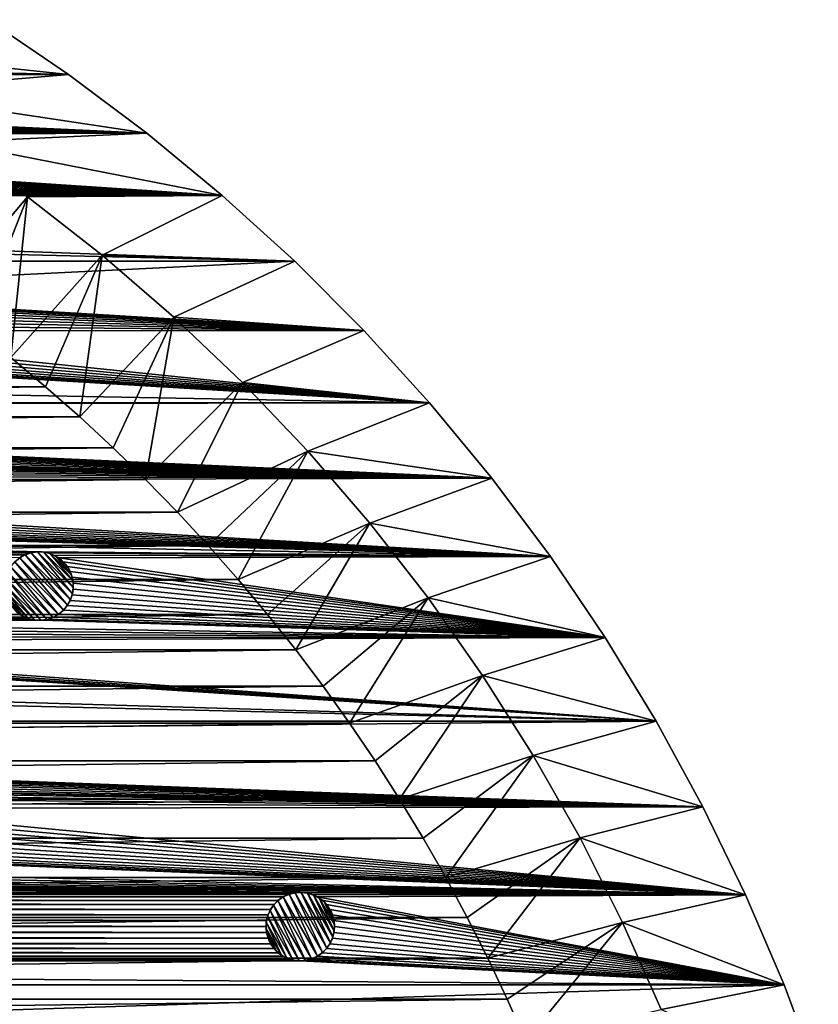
# Model space of a CAD drawing. Header units: metres. Extents: x -150 to 150, y -150 to 150.
# Tile 64 of 64: x 83 to 142, y 54 to 126. Entities that reach past the tile are written whole.
import ezdxf

# ---------------------------------------------------------------- set-up
doc = ezdxf.new("R2010")
doc.units = ezdxf.units.M
doc.layers.add('solid_P32600', color=7, linetype='CONTINUOUS')

msp = doc.modelspace()

# ---------------------------------------------------------------- linework, layer by layer
at = {"layer": 'solid_P32600'}
for points in [[(87.007607, 122.187027), (-81.096329, 126.18766), (81.096329, 126.18766)], [(0, 122.499138), (-81.096329, 126.18766), (87.007607, 122.187027)], [(87.007607, 122.187027, 2), (81.096329, 126.18766, 2), (66.467361, 124.35067, 2)], [(81.096329, 126.18766), (81.096329, 126.18766, 2), (87.007607, 122.187027, 2)], [(87.007607, 122.187027), (81.096329, 126.18766), (87.007607, 122.187027, 2)], [(87.007607, 122.187027, 2), (66.467361, 124.35067, 2), (72.488487, 120.939484, 2)], [(0.43412, 122.462021), (0, 122.499138), (87.007607, 122.187027)], [(0.854756, 122.348419), (0.43412, 122.462021), (87.007607, 122.187027)], [(1.25, 122.165062), (0.854756, 122.348419), (87.007607, 122.187027)], [(1.25, 122.165062), (87.007607, 122.187027), (92.724564, 117.907181)], [(92.724564, 117.907181, 2), (87.007607, 122.187027, 2), (72.488487, 120.939484, 2)], [(87.007607, 122.187027), (87.007607, 122.187027, 2), (92.724564, 117.907181, 2)], [(92.724564, 117.907181), (87.007607, 122.187027), (92.724564, 117.907181, 2)], [(1.606416, 121.914452), (1.25, 122.165062), (92.724564, 117.907181)], [(1.915111, 121.606972), (1.606416, 121.914452), (92.724564, 117.907181)], [(2.164318, 121.249573), (1.915111, 121.606972), (92.724564, 117.907181)], [(2.349231, 120.855049), (2.164318, 121.249573), (92.724564, 117.907181)], [(2.460035, 120.440414), (2.349231, 120.855049), (92.724564, 117.907181)], [(92.724564, 117.907181, 2), (72.488487, 120.939484, 2), (78.334671, 117.237686, 2)], [(2.5, 120), (2.460035, 120.440414), (92.724564, 117.907181)], [(2.349231, 119.144951), (2.460035, 119.559586), (92.724564, 117.907181)], [(2.460035, 119.559586), (2.5, 120), (92.724564, 117.907181)], [(2.164318, 118.750427), (2.349231, 119.144951), (92.724564, 117.907181)], [(31.276175, 118.401588), (2.164318, 118.750427), (92.724564, 117.907181)], [(31.705111, 118.325081), (31.276175, 118.401588), (92.724564, 117.907181)], [(32.11483, 118.176872), (31.705111, 118.325081), (92.724564, 117.907181)], [(32.491734, 117.958275), (32.11483, 118.176872), (92.724564, 117.907181)], [(32.826054, 117.678864), (32.491734, 117.958275), (92.724564, 117.907181)], [(32.826054, 117.678864), (92.724564, 117.907181), (98.227875, 113.363411)], [(98.227875, 113.363411, 2), (92.724564, 117.907181, 2), (78.334671, 117.237686, 2)], [(92.724564, 117.907181), (92.724564, 117.907181, 2), (98.227875, 113.363411, 2)], [(98.227875, 113.363411), (92.724564, 117.907181), (98.227875, 113.363411, 2)], [(33.105461, 117.344543), (32.826054, 117.678864), (98.227875, 113.363411)], [(33.324055, 116.967644), (33.105461, 117.344543), (98.227875, 113.363411)], [(83.994194, 113.251579, 2), (78.334671, 117.237686, 2), (77.534485, 105.590652, 5)], [(98.227875, 113.363411, 2), (78.334671, 117.237686, 2), (83.994194, 113.251579, 2)], [(33.472267, 116.557922), (33.324055, 116.967644), (98.227875, 113.363411)], [(33.548771, 116.12899), (33.472267, 116.557922), (98.227875, 113.363411)], [(33.473099, 115.264053), (33.548485, 115.699806), (98.227875, 113.363411)], [(33.548485, 115.699806), (33.548771, 116.12899), (98.227875, 113.363411)], [(33.320507, 114.848984), (33.473099, 115.264053), (98.227875, 113.363411)], [(32.825443, 114.143944), (33.106167, 114.477158), (98.227875, 113.363411)], [(33.106167, 114.477158), (33.320507, 114.848984), (98.227875, 113.363411)], [(31.705334, 113.496284), (32.114468, 113.646111), (98.227875, 113.363411)], [(32.114468, 113.646111), (32.492226, 113.86322), (98.227875, 113.363411)], [(32.492226, 113.86322), (32.825443, 114.143944), (98.227875, 113.363411)], [(103.512848, 108.558975), (-103.512848, 108.558975), (-98.227875, 113.363411)], [(103.512848, 108.558975), (-98.227875, 113.363411), (-30.840397, 113.363411)], [(30.840397, 113.420616), (98.227875, 113.363411), (-30.840397, 113.363411)], [(-30.840397, 113.363411), (98.227875, 113.363411), (103.512848, 108.558975)], [(30.840397, 113.420616), (31.2761, 113.421471), (98.227875, 113.363411)], [(31.2761, 113.421471), (31.705334, 113.496284), (98.227875, 113.363411)], [(83.994194, 113.251579, 2), (77.534485, 105.590652, 5), (80.18515, 103.591888, 5)], [(83.994194, 113.251579, 2), (80.18515, 103.591888, 5), (82.785454, 101.525955, 5)], [(89.448227, 108.995407, 2), (83.994194, 113.251579, 2), (82.785454, 101.525955, 5)], [(98.227875, 113.363411, 2), (83.994194, 113.251579, 2), (89.448227, 108.995407, 2)], [(103.512848, 108.558975, 2), (98.227875, 113.363411, 2), (89.448227, 108.995407, 2)], [(98.227875, 113.363411), (98.227875, 113.363411, 2), (103.512848, 108.558975, 2)], [(103.512848, 108.558975), (98.227875, 113.363411), (103.512848, 108.558975, 2)], [(60, 106.42305), (-103.512848, 108.558975), (103.512848, 108.558975)], [(60, 106.42305), (103.512848, 108.558975), (108.558975, 103.512848)], [(89.448227, 108.995407, 2), (82.785454, 101.525955, 5), (85.330383, 99.396797, 5)], [(89.448227, 108.995407, 2), (85.330383, 99.396797, 5), (87.818993, 97.20491, 5)], [(94.690781, 104.47303, 2), (89.448227, 108.995407, 2), (87.818993, 97.20491, 5)], [(103.512848, 108.558975, 2), (89.448227, 108.995407, 2), (94.690781, 104.47303, 2)], [(108.558975, 103.512848, 2), (103.512848, 108.558975, 2), (94.690781, 104.47303, 2)], [(103.512848, 108.558975), (103.512848, 108.558975, 2), (108.558975, 103.512848, 2)], [(108.558975, 103.512848), (103.512848, 108.558975), (108.558975, 103.512848, 2)], [(60.433971, 106.384216), (60, 106.42305), (108.558975, 103.512848)], [(60.855049, 106.272278), (60.433971, 106.384216), (108.558975, 103.512848)], [(61.249569, 106.087364), (60.855049, 106.272278), (108.558975, 103.512848)], [(61.606968, 105.838158), (61.249569, 106.087364), (108.558975, 103.512848)], [(61.914452, 105.529465), (61.606968, 105.838158), (108.558975, 103.512848)], [(62.165062, 105.17305), (61.914452, 105.529465), (108.558975, 103.512848)], [(62.348423, 104.777802), (62.165062, 105.17305), (108.558975, 103.512848)], [(62.462021, 104.35717), (62.348423, 104.777802), (108.558975, 103.512848)], [(62.499138, 103.92305), (62.462021, 104.35717), (108.558975, 103.512848)], [(94.690781, 104.47303, 2), (87.818993, 97.20491, 5), (90.254379, 94.947777, 5)], [(94.690781, 104.47303, 2), (90.254379, 94.947777, 5), (92.632141, 92.629639, 5)], [(99.700844, 99.703094, 2), (94.690781, 104.47303, 2), (92.632141, 92.629639, 5)], [(108.558975, 103.512848, 2), (94.690781, 104.47303, 2), (99.700844, 99.703094, 2)], [(62.350662, 103.07444), (62.462021, 103.48893), (113.363411, 98.227875)], [(62.462021, 103.48893), (62.499138, 103.92305), (108.558975, 103.512848)], [(62.462021, 103.48893), (108.558975, 103.512848), (113.363411, 98.227875)], [(113.363411, 98.227875, 2), (108.558975, 103.512848, 2), (99.700844, 99.703094, 2)], [(108.558975, 103.512848), (108.558975, 103.512848, 2), (113.363411, 98.227875, 2)], [(113.363411, 98.227875), (108.558975, 103.512848), (113.363411, 98.227875, 2)], [(62.165062, 102.67305), (62.350662, 103.07444), (113.363411, 98.227875)], [(61.606968, 102.007935), (61.910244, 102.311623), (113.363411, 98.227875)], [(61.910244, 102.311623), (62.165062, 102.67305), (113.363411, 98.227875)], [(-60, 101.42305), (113.363411, 98.227875), (-113.363411, 98.227875)], [(85.330383, 99.396797, 5), (82.785454, 101.525955, 5), (-85.330383, 99.396797, 5)], [(60, 101.42305), (113.363411, 98.227875), (-60, 101.42305)], [(60, 101.42305), (60.433971, 101.461876), (113.363411, 98.227875)], [(60.433971, 101.461876), (60.855049, 101.573814), (113.363411, 98.227875)], [(60.855049, 101.573814), (61.249569, 101.758728), (113.363411, 98.227875)], [(61.249569, 101.758728), (61.606968, 102.007935), (113.363411, 98.227875)], [(85.330383, 99.396797, 5), (-85.330383, 99.396797, 5), (-87.818993, 97.20491, 5)], [(87.818993, 97.20491, 5), (85.330383, 99.396797, 5), (-87.818993, 97.20491, 5)], [(99.700844, 99.703094, 2), (92.632141, 92.629639, 5), (94.947655, 90.254875, 5)], [(104.475136, 94.688545, 2), (99.700844, 99.703094, 2), (94.947655, 90.254875, 5)], [(113.363411, 98.227875, 2), (99.700844, 99.703094, 2), (104.475136, 94.688545, 2)], [(0, 98.049141), (-113.363411, 98.227875), (113.363411, 98.227875)], [(0, 98.049141), (113.363411, 98.227875), (117.907181, 92.724564)], [(0.43412, 98.012016), (0, 98.049141), (117.907181, 92.724564)], [(0.854756, 97.898422), (0.43412, 98.012016), (117.907181, 92.724564)], [(1.25, 97.715065), (0.854756, 97.898422), (117.907181, 92.724564)], [(117.907181, 92.724564, 2), (113.363411, 98.227875, 2), (104.475136, 94.688545, 2)], [(113.363411, 98.227875), (113.363411, 98.227875, 2), (117.907181, 92.724564, 2)], [(117.907181, 92.724564), (113.363411, 98.227875), (117.907181, 92.724564, 2)], [(87.818993, 97.20491, 5), (-87.818993, 97.20491, 5), (-90.254379, 94.947777, 5)], [(90.254379, 94.947777, 5), (87.818993, 97.20491, 5), (-90.254379, 94.947777, 5)], [(1.606416, 97.464455), (1.25, 97.715065), (117.907181, 92.724564)], [(1.915111, 97.156967), (1.606416, 97.464455), (117.907181, 92.724564)], [(2.164318, 96.799568), (1.915111, 97.156967), (117.907181, 92.724564)], [(2.349231, 96.405052), (2.164318, 96.799568), (117.907181, 92.724564)], [(2.460035, 95.990417), (2.349231, 96.405052), (117.907181, 92.724564)], [(2.5, 95.550003), (2.460035, 95.990417), (117.907181, 92.724564)], [(90.254379, 94.947777, 5), (-90.254379, 94.947777, 5), (-92.632141, 92.629639, 5)], [(92.632141, 92.629639, 5), (90.254379, 94.947777, 5), (-92.632141, 92.629639, 5)], [(24.94805, 94.784698), (2.5, 95.550003), (117.907181, 92.724564)], [(25.376984, 94.708199), (24.94805, 94.784698), (117.907181, 92.724564)], [(25.786705, 94.559982), (25.376984, 94.708199), (117.907181, 92.724564)], [(26.163607, 94.341385), (25.786705, 94.559982), (117.907181, 92.724564)], [(26.497927, 94.061981), (26.163607, 94.341385), (117.907181, 92.724564)], [(104.475136, 94.688545, 2), (94.947655, 90.254875, 5), (97.202545, 87.821541, 5)], [(104.475136, 94.688545, 2), (97.202545, 87.821541, 5), (99.397423, 85.329292, 5)], [(108.993576, 89.450272, 2), (104.475136, 94.688545, 2), (99.397423, 85.329292, 5)], [(117.907181, 92.724564, 2), (104.475136, 94.688545, 2), (108.993576, 89.450272, 2)], [(26.777334, 93.727661), (26.497927, 94.061981), (117.907181, 92.724564)], [(26.99593, 93.350761), (26.777334, 93.727661), (117.907181, 92.724564)], [(27.144142, 92.94104), (26.99593, 93.350761), (117.907181, 92.724564)], [(27.220646, 92.5121), (27.144142, 92.94104), (117.907181, 92.724564)], [(27.220646, 92.5121), (117.907181, 92.724564), (122.187027, 87.007607)], [(122.187027, 87.007607, 2), (117.907181, 92.724564, 2), (108.993576, 89.450272, 2)], [(117.907181, 92.724564), (117.907181, 92.724564, 2), (122.187027, 87.007607, 2)], [(122.187027, 87.007607), (117.907181, 92.724564), (122.187027, 87.007607, 2)], [(92.632141, 92.629639, 5), (-92.632141, 92.629639, 5), (-94.947655, 90.254875, 5)], [(94.947655, 90.254875, 5), (92.632141, 92.629639, 5), (-94.947655, 90.254875, 5)], [(27.144974, 91.647163), (27.22036, 92.082916), (122.187027, 87.007607)], [(27.22036, 92.082916), (27.220646, 92.5121), (122.187027, 87.007607)], [(26.992382, 91.232101), (27.144974, 91.647163), (122.187027, 87.007607)], [(26.497318, 90.527054), (26.77804, 90.860275), (122.187027, 87.007607)], [(26.77804, 90.860275), (26.992382, 91.232101), (122.187027, 87.007607)], [(94.947655, 90.254875, 5), (-94.947655, 90.254875, 5), (-97.202545, 87.821541, 5)], [(97.202545, 87.821541, 5), (94.947655, 90.254875, 5), (-97.202545, 87.821541, 5)], [(24.947973, 89.804581), (25.377207, 89.879395), (122.187027, 87.007607)], [(25.377207, 89.879395), (25.786341, 90.029221), (122.187027, 87.007607)], [(25.786341, 90.029221), (26.164101, 90.24633), (122.187027, 87.007607)], [(26.164101, 90.24633), (26.497318, 90.527054), (122.187027, 87.007607)], [(-24.947973, 89.804581), (84.634926, 87.3433), (-84.634926, 87.3433)], [(-24.947973, 89.804581), (-24.51227, 89.803726), (84.634926, 87.3433)], [(-24.51227, 89.803726), (122.187027, 87.007607), (85.070625, 87.342445)], [(24.51227, 89.803726), (122.187027, 87.007607), (-24.51227, 89.803726)], [(-24.51227, 89.803726), (85.070625, 87.342445), (84.634926, 87.3433)], [(24.51227, 89.803726), (24.947973, 89.804581), (122.187027, 87.007607)], [(108.993576, 89.450272, 2), (99.397423, 85.329292, 5), (101.528114, 82.782959, 5)], [(108.993576, 89.450272, 2), (101.528114, 82.782959, 5), (103.590889, 80.186798, 5)], [(113.253006, 83.992546, 2), (108.993576, 89.450272, 2), (103.590889, 80.186798, 5)], [(122.187027, 87.007607, 2), (108.993576, 89.450272, 2), (113.253006, 83.992546, 2)], [(97.202545, 87.821541, 5), (-97.202545, 87.821541, 5), (-99.397423, 85.329292, 5)], [(99.397423, 85.329292, 5), (97.202545, 87.821541, 5), (-99.397423, 85.329292, 5)], [(84.205986, 87.2668), (-84.205986, 87.2668), (-84.634926, 87.3433)], [(84.634926, 87.3433), (84.205986, 87.2668), (-84.634926, 87.3433)], [(83.796265, 87.118584), (-83.796265, 87.118584), (-84.205986, 87.2668)], [(84.205986, 87.2668), (83.796265, 87.118584), (-84.205986, 87.2668)], [(83.796265, 87.118584), (83.424728, 86.90374), (-83.796265, 87.118584)], [(83.448578, 86.919411, -2.5), (83.424728, 86.90374), (83.796265, 87.118584)], [(83.448578, 86.919411, -2.5), (83.796265, 87.118584), (83.84436, 87.140366, -2.5)], [(83.448578, 86.919411, -2.5), (83.84436, 87.140366, -2.5), (86.919411, 83.448578, -2.5)], [(83.84436, 87.140366, -2.5), (83.796265, 87.118584), (84.205986, 87.2668)], [(83.84436, 87.140366, -2.5), (84.205986, 87.2668), (84.279671, 87.284904, -2.5)], [(83.84436, 87.140366, -2.5), (84.279671, 87.284904, -2.5), (87.140366, 83.84436, -2.5)], [(83.84436, 87.140366, -2.5), (87.140366, 83.84436, -2.5), (86.919411, 83.448578, -2.5)], [(84.279671, 87.284904, -2.5), (84.205986, 87.2668), (84.634926, 87.3433)], [(84.279671, 87.284904, -2.5), (84.634926, 87.3433), (84.739372, 87.350006, -2.5)], [(84.279671, 87.284904, -2.5), (84.739372, 87.350006, -2.5), (87.284904, 84.279671, -2.5)], [(84.279671, 87.284904, -2.5), (87.284904, 84.279671, -2.5), (87.140366, 83.84436, -2.5)], [(84.739372, 87.350006, -2.5), (84.634926, 87.3433), (85.070625, 87.342445)], [(84.739372, 87.350006, -2.5), (85.070625, 87.342445), (85.196342, 87.327942, -2.5)], [(84.739372, 87.350006, -2.5), (87.350006, 84.739372, -2.5), (87.284904, 84.279671, -2.5)], [(84.739372, 87.350006, -2.5), (85.196342, 87.327942, -2.5), (87.350006, 84.739372, -2.5)], [(85.499863, 87.267632), (85.070625, 87.342445), (122.187027, 87.007607)], [(85.196342, 87.327942, -2.5), (85.070625, 87.342445), (85.499863, 87.267632)], [(85.196342, 87.327942, -2.5), (85.499863, 87.267632), (85.649406, 87.222015, -2.5)], [(85.196342, 87.327942, -2.5), (87.327942, 85.196342, -2.5), (87.350006, 84.739372, -2.5)], [(85.196342, 87.327942, -2.5), (85.649406, 87.222015, -2.5), (87.327942, 85.196342, -2.5)], [(85.908997, 87.117805), (85.499863, 87.267632), (122.187027, 87.007607)], [(85.649406, 87.222015, -2.5), (85.499863, 87.267632), (85.908997, 87.117805)], [(85.649406, 87.222015, -2.5), (85.908997, 87.117805), (86.066956, 87.037102, -2.5)], [(85.649406, 87.222015, -2.5), (87.222015, 85.649406, -2.5), (87.327942, 85.196342, -2.5)], [(85.649406, 87.222015, -2.5), (86.066956, 87.037102, -2.5), (87.222015, 85.649406, -2.5)], [(86.286758, 86.900696), (85.908997, 87.117805), (122.187027, 87.007607)], [(86.066956, 87.037102, -2.5), (85.908997, 87.117805), (86.286758, 86.900696)], [(86.066956, 87.037102, -2.5), (86.286758, 86.900696), (86.45134, 86.774055, -2.5)], [(86.066956, 87.037102, -2.5), (87.037102, 86.066956, -2.5), (87.222015, 85.649406, -2.5)], [(86.066956, 87.037102, -2.5), (86.45134, 86.774055, -2.5), (87.037102, 86.066956, -2.5)], [(86.286758, 86.900696), (122.187027, 87.007607), (126.18766, 81.096329)], [(126.18766, 81.096329, 2), (122.187027, 87.007607, 2), (113.253006, 83.992546, 2)], [(122.187027, 87.007607), (122.187027, 87.007607, 2), (126.18766, 81.096329, 2)], [(126.18766, 81.096329), (122.187027, 87.007607), (126.18766, 81.096329, 2)], [(85.861267, 82.565262, -2.5), (82.565262, 85.861267, -2.5), (82.786217, 86.25705, -2.5)], [(86.25705, 82.786217, -2.5), (82.786217, 86.25705, -2.5), (83.085045, 86.620583, -2.5)], [(86.25705, 82.786217, -2.5), (85.861267, 82.565262, -2.5), (82.786217, 86.25705, -2.5)], [(83.448578, 86.919411, -2.5), (83.085045, 86.620583, -2.5), (83.424728, 86.90374)], [(83.448578, 86.919411, -2.5), (86.620583, 83.085045, -2.5), (83.085045, 86.620583, -2.5)], [(86.620583, 83.085045, -2.5), (86.25705, 82.786217, -2.5), (83.085045, 86.620583, -2.5)], [(83.448578, 86.919411, -2.5), (86.919411, 83.448578, -2.5), (86.620583, 83.085045, -2.5)], [(86.619972, 86.619972), (86.286758, 86.900696), (126.18766, 81.096329)], [(86.45134, 86.774055, -2.5), (86.286758, 86.900696), (86.619972, 86.619972)], [(86.45134, 86.774055, -2.5), (86.619972, 86.619972), (86.774055, 86.45134, -2.5)], [(86.45134, 86.774055, -2.5), (86.774055, 86.45134, -2.5), (87.037102, 86.066956, -2.5)], [(86.900696, 86.286758), (86.619972, 86.619972), (126.18766, 81.096329)], [(86.774055, 86.45134, -2.5), (86.619972, 86.619972), (86.900696, 86.286758)], [(86.774055, 86.45134, -2.5), (86.900696, 86.286758), (87.037102, 86.066956, -2.5)], [(87.117805, 85.908997), (86.900696, 86.286758), (126.18766, 81.096329)], [(87.037102, 86.066956, -2.5), (86.900696, 86.286758), (87.117805, 85.908997)], [(85.425957, 82.420723, -2.5), (82.420723, 85.425957, -2.5), (82.565262, 85.861267, -2.5)], [(85.861267, 82.565262, -2.5), (85.425957, 82.420723, -2.5), (82.565262, 85.861267, -2.5)], [(87.037102, 86.066956, -2.5), (87.117805, 85.908997), (87.222015, 85.649406, -2.5)], [(87.267632, 85.499863), (87.117805, 85.908997), (126.18766, 81.096329)], [(87.222015, 85.649406, -2.5), (87.117805, 85.908997), (87.267632, 85.499863)], [(87.222015, 85.649406, -2.5), (87.267632, 85.499863), (87.327942, 85.196342, -2.5)], [(99.397423, 85.329292, 5), (-99.397423, 85.329292, 5), (-101.528114, 82.782959, 5)], [(101.528114, 82.782959, 5), (99.397423, 85.329292, 5), (-101.528114, 82.782959, 5)], [(84.966255, 82.355621, -2.5), (82.355621, 84.966255, -2.5), (82.420723, 85.425957, -2.5)], [(84.509285, 82.377686, -2.5), (82.377686, 84.509285, -2.5), (82.355621, 84.966255, -2.5)], [(84.966255, 82.355621, -2.5), (84.509285, 82.377686, -2.5), (82.355621, 84.966255, -2.5)], [(85.425957, 82.420723, -2.5), (84.966255, 82.355621, -2.5), (82.420723, 85.425957, -2.5)], [(87.342445, 85.070625), (87.267632, 85.499863), (126.18766, 81.096329)], [(87.327942, 85.196342, -2.5), (87.267632, 85.499863), (87.342445, 85.070625)], [(87.327942, 85.196342, -2.5), (87.342445, 85.070625), (87.350006, 84.739372, -2.5)], [(87.3433, 84.634926), (87.342445, 85.070625), (126.18766, 81.096329)], [(87.350006, 84.739372, -2.5), (87.342445, 85.070625), (87.3433, 84.634926)], [(84.056221, 82.483612, -2.5), (82.483612, 84.056221, -2.5), (82.377686, 84.509285, -2.5)], [(84.509285, 82.377686, -2.5), (84.056221, 82.483612, -2.5), (82.377686, 84.509285, -2.5)], [(87.118584, 83.796265), (87.2668, 84.205986), (126.18766, 81.096329)], [(87.140366, 83.84436, -2.5), (87.2668, 84.205986), (87.118584, 83.796265)], [(87.284904, 84.279671, -2.5), (87.2668, 84.205986), (87.140366, 83.84436, -2.5)], [(87.2668, 84.205986), (87.3433, 84.634926), (126.18766, 81.096329)], [(87.284904, 84.279671, -2.5), (87.3433, 84.634926), (87.2668, 84.205986)], [(87.350006, 84.739372, -2.5), (87.3433, 84.634926), (87.284904, 84.279671, -2.5)], [(83.638672, 82.668526, -2.5), (82.668526, 83.638672, -2.5), (82.483612, 84.056221, -2.5)], [(84.056221, 82.483612, -2.5), (83.638672, 82.668526, -2.5), (82.483612, 84.056221, -2.5)], [(83.638672, 82.668526, -2.5), (83.254288, 82.931572, -2.5), (82.668526, 83.638672, -2.5)], [(86.919411, 83.448578, -2.5), (86.90374, 83.424728), (86.620583, 83.085045)], [(86.919411, 83.448578, -2.5), (86.620583, 83.085045), (86.620583, 83.085045, -2.5)], [(86.620583, 83.085045), (86.90374, 83.424728), (126.18766, 81.096329)], [(86.90374, 83.424728), (87.118584, 83.796265), (126.18766, 81.096329)], [(86.919411, 83.448578, -2.5), (87.118584, 83.796265), (86.90374, 83.424728)], [(87.140366, 83.84436, -2.5), (87.118584, 83.796265), (86.919411, 83.448578, -2.5)], [(113.253006, 83.992546, 2), (103.590889, 80.186798, 5), (105.58876, 77.536827, 5)], [(113.253006, 83.992546, 2), (105.58876, 77.536827, 5), (107.520401, 74.835175, 5)], [(117.236755, 78.335724, 2), (113.253006, 83.992546, 2), (107.520401, 74.835175, 5)], [(126.18766, 81.096329, 2), (113.253006, 83.992546, 2), (117.236755, 78.335724, 2)], [(101.528114, 82.782959, 5), (-101.528114, 82.782959, 5), (-103.590889, 80.186798, 5)], [(103.590889, 80.186798, 5), (101.528114, 82.782959, 5), (-103.590889, 80.186798, 5)], [(50.237019, 82.314606), (50.274139, 82.748726), (84.635002, 82.363182)], [(50.274139, 82.748726), (83.418869, 82.804932), (83.796631, 82.587822)], [(50.274139, 82.748726), (84.205765, 82.437996), (84.635002, 82.363182)], [(50.274139, 82.748726), (83.796631, 82.587822), (84.205765, 82.437996)], [(83.638672, 82.668526, -2.5), (83.418869, 82.804932), (83.254288, 82.931572, -2.5)], [(83.638672, 82.668526, -2.5), (83.796631, 82.587822), (83.418869, 82.804932)], [(84.056221, 82.483612, -2.5), (83.796631, 82.587822), (83.638672, 82.668526, -2.5)], [(86.25705, 82.786217, -2.5), (85.909363, 82.587044), (85.861267, 82.565262, -2.5)], [(85.909363, 82.587044), (86.280899, 82.801888), (126.18766, 81.096329)], [(86.25705, 82.786217, -2.5), (86.280899, 82.801888), (85.909363, 82.587044)], [(86.620583, 83.085045, -2.5), (86.280899, 82.801888), (86.25705, 82.786217, -2.5)], [(86.280899, 82.801888), (86.620583, 83.085045), (126.18766, 81.096329)], [(86.620583, 83.085045, -2.5), (86.620583, 83.085045), (86.280899, 82.801888)], [(50.12566, 81.900124), (50.237019, 82.314606), (126.18766, 81.096329)], [(50.237019, 82.314606), (84.635002, 82.363182), (85.070702, 82.362328)], [(50.237019, 82.314606), (85.070702, 82.362328), (126.18766, 81.096329)], [(84.056221, 82.483612, -2.5), (84.205765, 82.437996), (83.796631, 82.587822)], [(84.509285, 82.377686, -2.5), (84.205765, 82.437996), (84.056221, 82.483612, -2.5)], [(84.509285, 82.377686, -2.5), (84.635002, 82.363182), (84.205765, 82.437996)], [(84.966255, 82.355621, -2.5), (84.635002, 82.363182), (84.509285, 82.377686, -2.5)], [(84.966255, 82.355621, -2.5), (85.070702, 82.362328), (84.635002, 82.363182)], [(85.425957, 82.420723, -2.5), (85.070702, 82.362328), (84.966255, 82.355621, -2.5)], [(85.070702, 82.362328), (85.499641, 82.438828), (126.18766, 81.096329)], [(85.425957, 82.420723, -2.5), (85.499641, 82.438828), (85.070702, 82.362328)], [(85.861267, 82.565262, -2.5), (85.499641, 82.438828), (85.425957, 82.420723, -2.5)], [(85.499641, 82.438828), (85.909363, 82.587044), (126.18766, 81.096329)], [(85.861267, 82.565262, -2.5), (85.909363, 82.587044), (85.499641, 82.438828)], [(49.685246, 81.137299), (49.940063, 81.498726), (126.18766, 81.096329)], [(49.940063, 81.498726), (50.12566, 81.900124), (126.18766, 81.096329)], [(129.903809, 75), (-129.903809, 75), (-126.18766, 81.096329)], [(-47.775002, 80.248726), (129.903809, 75), (-126.18766, 81.096329)], [(48.630051, 80.399498), (49.02457, 80.584412), (129.903809, 75)], [(49.02457, 80.584412), (49.381969, 80.833618), (129.903809, 75)], [(49.381969, 80.833618), (49.685246, 81.137299), (126.18766, 81.096329)], [(49.381969, 80.833618), (126.18766, 81.096329), (129.903809, 75)], [(129.903809, 75, 2), (126.18766, 81.096329, 2), (117.236755, 78.335724, 2)], [(126.18766, 81.096329), (126.18766, 81.096329, 2), (129.903809, 75, 2)], [(129.903809, 75), (126.18766, 81.096329), (129.903809, 75, 2)], [(103.590889, 80.186798, 5), (-103.590889, 80.186798, 5), (-105.58876, 77.536827, 5)], [(105.58876, 77.536827, 5), (103.590889, 80.186798, 5), (-105.58876, 77.536827, 5)], [(47.775002, 80.248726), (129.903809, 75), (-47.775002, 80.248726)], [(47.775002, 80.248726), (48.208969, 80.28756), (129.903809, 75)], [(48.208969, 80.28756), (48.630051, 80.399498), (129.903809, 75)], [(117.236755, 78.335724, 2), (107.520401, 74.835175, 5), (109.382103, 72.087051, 5)], [(117.236755, 78.335724, 2), (109.382103, 72.087051, 5), (111.171471, 69.295662, 5)], [(120.939865, 72.488266, 2), (117.236755, 78.335724, 2), (111.171471, 69.295662, 5)], [(129.903809, 75, 2), (117.236755, 78.335724, 2), (120.939865, 72.488266, 2)], [(105.58876, 77.536827, 5), (-105.58876, 77.536827, 5), (-107.520401, 74.835175, 5)], [(107.520401, 74.835175, 5), (105.58876, 77.536827, 5), (-107.520401, 74.835175, 5)], [(0, 73.749138), (-129.903809, 75), (129.903809, 75)], [(107.520401, 74.835175, 5), (-107.520401, 74.835175, 5), (-109.382103, 72.087051, 5)], [(109.382103, 72.087051, 5), (107.520401, 74.835175, 5), (-109.382103, 72.087051, 5)], [(0, 73.749138), (129.903809, 75), (133.325317, 68.733551)], [(133.325317, 68.733551, 2), (129.903809, 75, 2), (120.939865, 72.488266, 2)], [(129.903809, 75), (129.903809, 75, 2), (133.325317, 68.733551, 2)], [(133.325317, 68.733551), (129.903809, 75), (133.325317, 68.733551, 2)], [(0.43412, 73.712021), (0, 73.749138), (133.325317, 68.733551)], [(0.854756, 73.598419), (0.43412, 73.712021), (133.325317, 68.733551)], [(1.25, 73.415062), (0.854756, 73.598419), (133.325317, 68.733551)], [(1.606416, 73.164452), (1.25, 73.415062), (133.325317, 68.733551)], [(1.915111, 72.856972), (1.606416, 73.164452), (133.325317, 68.733551)], [(2.164318, 72.499573), (1.915111, 72.856972), (133.325317, 68.733551)], [(109.382103, 72.087051, 5), (-109.382103, 72.087051, 5), (-111.171471, 69.295662, 5)], [(111.171471, 69.295662, 5), (109.382103, 72.087051, 5), (-111.171471, 69.295662, 5)], [(2.349231, 72.105049), (2.164318, 72.499573), (133.325317, 68.733551)], [(2.460035, 71.690414), (2.349231, 72.105049), (133.325317, 68.733551)], [(120.939865, 72.488266, 2), (111.171471, 69.295662, 5), (112.891518, 66.456329, 5)], [(120.939865, 72.488266, 2), (112.891518, 66.456329, 5), (114.539948, 63.573185, 5)], [(124.350838, 66.466606, 2), (120.939865, 72.488266, 2), (114.539948, 63.573185, 5)], [(133.325317, 68.733551, 2), (120.939865, 72.488266, 2), (124.350838, 66.466606, 2)], [(2.460035, 71.690414), (133.325317, 68.733551), (67.781868, 70.05368)], [(68.211098, 69.978867), (67.781868, 70.05368), (133.325317, 68.733551)], [(68.620232, 69.829041), (68.211098, 69.978867), (133.325317, 68.733551)], [(68.997993, 69.611931), (68.620232, 69.829041), (133.325317, 68.733551)], [(111.171471, 69.295662, 5), (-111.171471, 69.295662, 5), (-112.891518, 66.456329, 5)], [(112.891518, 66.456329, 5), (111.171471, 69.295662, 5), (-112.891518, 66.456329, 5)], [(69.331207, 69.331207), (68.997993, 69.611931), (133.325317, 68.733551)], [(69.611931, 68.997993), (69.331207, 69.331207), (133.325317, 68.733551)], [(69.829041, 68.620232), (69.611931, 68.997993), (133.325317, 68.733551)], [(69.829041, 68.620232), (133.325317, 68.733551), (136.444305, 62.313263)], [(69.978867, 68.211098), (69.829041, 68.620232), (136.444305, 62.313263)], [(136.444305, 62.313263, 2), (133.325317, 68.733551, 2), (124.350838, 66.466606, 2)], [(133.325317, 68.733551), (133.325317, 68.733551, 2), (136.444305, 62.313263, 2)], [(136.444305, 62.313263), (133.325317, 68.733551), (136.444305, 62.313263, 2)], [(70.05368, 67.781868), (69.978867, 68.211098), (136.444305, 62.313263)], [(70.054543, 67.346161), (70.05368, 67.781868), (136.444305, 62.313263)], [(69.829819, 66.507507), (69.978035, 66.917229), (136.444305, 62.313263)], [(69.978035, 66.917229), (70.054543, 67.346161), (136.444305, 62.313263)], [(112.891518, 66.456329, 5), (-112.891518, 66.456329, 5), (-114.539948, 63.573185, 5)], [(114.539948, 63.573185, 5), (112.891518, 66.456329, 5), (-114.539948, 63.573185, 5)], [(69.331818, 65.796288), (69.614983, 66.135971), (136.444305, 62.313263)], [(69.614983, 66.135971), (69.829819, 66.507507), (136.444305, 62.313263)], [(124.350838, 66.466606, 2), (114.539948, 63.573185, 5), (116.113564, 60.651768, 5)], [(124.350838, 66.466606, 2), (116.113564, 60.651768, 5), (117.611496, 57.693214, 5)], [(127.462036, 60.286194, 2), (124.350838, 66.466606, 2), (117.611496, 57.693214, 5)], [(136.444305, 62.313263, 2), (124.350838, 66.466606, 2), (127.462036, 60.286194, 2)], [(68.620598, 65.298286), (68.992142, 65.513123), (136.444305, 62.313263)], [(68.992142, 65.513123), (69.331818, 65.796288), (136.444305, 62.313263)], [(29.37043, 64.478111), (29.575893, 64.869705), (136.444305, 62.313263)], [(29.575893, 64.869705), (67.781944, 65.073563), (136.444305, 62.313263)], [(67.781944, 65.073563), (68.210876, 65.15007), (136.444305, 62.313263)], [(68.210876, 65.15007), (68.620598, 65.298286), (136.444305, 62.313263)], [(28.787575, 63.843716), (29.109388, 64.137444), (136.444305, 62.313263)], [(29.109388, 64.137444), (29.37043, 64.478111), (136.444305, 62.313263)], [(114.539948, 63.573185, 5), (-114.539948, 63.573185, 5), (-116.113564, 60.651768, 5)], [(116.113564, 60.651768, 5), (114.539948, 63.573185, 5), (-116.113564, 60.651768, 5)], [(-27.157185, 63.329655), (103.92305, 62.499138), (-103.92305, 62.499138)], [(103.92305, 62.499138), (-27.157185, 63.329655), (27.157185, 63.329655)], [(27.157185, 63.329655), (27.59251, 63.347805), (136.444305, 62.313263)], [(27.157185, 63.329655), (136.444305, 62.313263), (103.92305, 62.499138)], [(27.59251, 63.347805), (28.0177, 63.442947), (136.444305, 62.313263)], [(28.0177, 63.442947), (28.420567, 63.608891), (136.444305, 62.313263)], [(28.420567, 63.608891), (28.787575, 63.843716), (136.444305, 62.313263)], [(103.48893, 62.462021), (-103.48893, 62.462021), (-103.92305, 62.499138)], [(103.92305, 62.499138), (103.48893, 62.462021), (-103.92305, 62.499138)], [(103.07444, 62.350662), (-103.07444, 62.350662), (-103.48893, 62.462021)], [(103.48893, 62.462021), (103.07444, 62.350662), (-103.48893, 62.462021)], [(102.67305, 62.165062), (-102.67305, 62.165062), (-103.07444, 62.350662)], [(103.07444, 62.350662), (102.67305, 62.165062), (-103.07444, 62.350662)], [(102.311623, 61.910244), (-102.311623, 61.910244), (-102.67305, 62.165062)], [(102.311623, 61.910244), (-102.67305, 62.165062), (102.67305, 62.165062)], [(102.007935, 61.606968), (-102.007935, 61.606968), (-102.311623, 61.910244)], [(102.311623, 61.910244), (102.007935, 61.606968), (-102.311623, 61.910244)], [(101.974449, 61.566151, -2.5), (102.007935, 61.606968), (102.290314, 61.891262, -2.5)], [(104.305077, 57.529385, -2.5), (101.974449, 61.566151, -2.5), (102.290314, 61.891262, -2.5)], [(102.290314, 61.891262, -2.5), (102.007935, 61.606968), (102.311623, 61.910244)], [(102.290314, 61.891262, -2.5), (102.311623, 61.910244), (102.67305, 62.165062)], [(102.290314, 61.891262, -2.5), (102.67305, 62.165062), (102.67305, 62.165062, -2.5)], [(104.74456, 57.640381, -2.5), (102.290314, 61.891262, -2.5), (102.67305, 62.165062, -2.5)], [(104.74456, 57.640381, -2.5), (104.305077, 57.529385, -2.5), (102.290314, 61.891262, -2.5)], [(103.101532, 62.359619, -2.5), (102.67305, 62.165062, -2.5), (103.07444, 62.350662)], [(103.101532, 62.359619, -2.5), (105.17305, 57.834938, -2.5), (102.67305, 62.165062, -2.5)], [(102.67305, 62.165062, -2.5), (102.67305, 62.165062), (103.07444, 62.350662)], [(105.17305, 57.834938, -2.5), (104.74456, 57.640381, -2.5), (102.67305, 62.165062, -2.5)], [(103.101532, 62.359619, -2.5), (103.07444, 62.350662), (103.48893, 62.462021)], [(103.101532, 62.359619, -2.5), (103.48893, 62.462021), (103.541023, 62.470615, -2.5)], [(103.101532, 62.359619, -2.5), (103.541023, 62.470615, -2.5), (105.555786, 58.108738, -2.5)], [(103.101532, 62.359619, -2.5), (105.555786, 58.108738, -2.5), (105.17305, 57.834938, -2.5)], [(103.541023, 62.470615, -2.5), (103.48893, 62.462021), (103.92305, 62.499138)], [(103.541023, 62.470615, -2.5), (103.92305, 62.499138), (103.998901, 62.497559, -2.5)], [(103.541023, 62.470615, -2.5), (103.998901, 62.497559, -2.5), (105.871651, 58.433849, -2.5)], [(103.541023, 62.470615, -2.5), (105.871651, 58.433849, -2.5), (105.555786, 58.108738, -2.5)], [(104.35717, 62.462021), (103.92305, 62.499138), (136.444305, 62.313263)], [(103.998901, 62.497559, -2.5), (103.92305, 62.499138), (104.35717, 62.462021)], [(103.998901, 62.497559, -2.5), (104.35717, 62.462021), (104.459793, 62.44146, -2.5)], [(103.998901, 62.497559, -2.5), (106.123924, 58.816914, -2.5), (105.871651, 58.433849, -2.5)], [(103.998901, 62.497559, -2.5), (104.459793, 62.44146, -2.5), (106.123924, 58.816914, -2.5)], [(104.777802, 62.348423), (104.35717, 62.462021), (136.444305, 62.313263)], [(104.459793, 62.44146, -2.5), (104.35717, 62.462021), (104.777802, 62.348423)], [(104.459793, 62.44146, -2.5), (104.777802, 62.348423), (104.895485, 62.301876, -2.5)], [(104.459793, 62.44146, -2.5), (106.305786, 59.244102, -2.5), (106.123924, 58.816914, -2.5)], [(104.459793, 62.44146, -2.5), (104.895485, 62.301876, -2.5), (106.305786, 59.244102, -2.5)], [(105.17305, 62.165062), (104.777802, 62.348423), (136.444305, 62.313263)], [(104.895485, 62.301876, -2.5), (104.777802, 62.348423), (105.17305, 62.165062)], [(104.895485, 62.301876, -2.5), (105.17305, 62.165062), (105.305695, 62.082302, -2.5)], [(104.895485, 62.301876, -2.5), (106.402748, 59.691216, -2.5), (106.305786, 59.244102, -2.5)], [(104.895485, 62.301876, -2.5), (105.305695, 62.082302, -2.5), (106.402748, 59.691216, -2.5)], [(105.17305, 62.165062), (136.444305, 62.313263), (139.255417, 55.748329)], [(105.529465, 61.914452), (105.17305, 62.165062), (139.255417, 55.748329)], [(105.305695, 62.082302, -2.5), (105.17305, 62.165062), (105.529465, 61.914452)], [(105.305695, 62.082302, -2.5), (105.529465, 61.914452), (105.661156, 61.795616, -2.5)], [(105.305695, 62.082302, -2.5), (106.417694, 60.156254, -2.5), (106.402748, 59.691216, -2.5)], [(105.305695, 62.082302, -2.5), (105.661156, 61.795616, -2.5), (106.417694, 60.156254, -2.5)], [(105.838158, 61.606968), (105.529465, 61.914452), (139.255417, 55.748329)], [(105.661156, 61.795616, -2.5), (105.529465, 61.914452), (105.838158, 61.606968)], [(139.255417, 55.748329, 2), (136.444305, 62.313263, 2), (127.462036, 60.286194, 2)], [(136.444305, 62.313263), (136.444305, 62.313263, 2), (139.255417, 55.748329, 2)], [(139.255417, 55.748329), (136.444305, 62.313263), (139.255417, 55.748329, 2)], [(101.758728, 61.249569), (-101.758728, 61.249569), (-102.007935, 61.606968)], [(102.007935, 61.606968), (101.758728, 61.249569), (-102.007935, 61.606968)], [(101.573814, 60.855049), (-101.573814, 60.855049), (-101.758728, 61.249569)], [(101.758728, 61.249569), (101.573814, 60.855049), (-101.758728, 61.249569)], [(101.540314, 60.755898, -2.5), (101.573814, 60.855049), (101.722176, 61.183086, -2.5)], [(103.386307, 57.55854, -2.5), (101.540314, 60.755898, -2.5), (101.722176, 61.183086, -2.5)], [(101.722176, 61.183086, -2.5), (101.573814, 60.855049), (101.758728, 61.249569)], [(101.722176, 61.183086, -2.5), (101.758728, 61.249569), (101.974449, 61.566151, -2.5)], [(103.847191, 57.502441, -2.5), (101.722176, 61.183086, -2.5), (101.974449, 61.566151, -2.5)], [(103.847191, 57.502441, -2.5), (103.386307, 57.55854, -2.5), (101.722176, 61.183086, -2.5)], [(101.974449, 61.566151, -2.5), (101.758728, 61.249569), (102.007935, 61.606968)], [(104.305077, 57.529385, -2.5), (103.847191, 57.502441, -2.5), (101.974449, 61.566151, -2.5)], [(105.661156, 61.795616, -2.5), (105.838158, 61.606968), (105.964363, 61.442043, -2.5)], [(105.661156, 61.795616, -2.5), (106.347153, 60.607437, -2.5), (106.417694, 60.156254, -2.5)], [(105.661156, 61.795616, -2.5), (105.964363, 61.442043, -2.5), (106.347153, 60.607437, -2.5)], [(106.087364, 61.249569), (105.838158, 61.606968), (139.255417, 55.748329)], [(105.964363, 61.442043, -2.5), (105.838158, 61.606968), (106.087364, 61.249569)], [(105.964363, 61.442043, -2.5), (106.087364, 61.249569), (106.192551, 61.046806, -2.5)], [(105.964363, 61.442043, -2.5), (106.192551, 61.046806, -2.5), (106.347153, 60.607437, -2.5)], [(106.272278, 60.855049), (106.087364, 61.249569), (139.255417, 55.748329)], [(106.192551, 61.046806, -2.5), (106.087364, 61.249569), (106.272278, 60.855049)], [(116.113564, 60.651768, 5), (-116.113564, 60.651768, 5), (-117.611496, 57.693214, 5)], [(117.611496, 57.693214, 5), (116.113564, 60.651768, 5), (-117.611496, 57.693214, 5)], [(101.461876, 60.433971), (-101.461876, 60.433971), (-101.573814, 60.855049)], [(101.573814, 60.855049), (101.461876, 60.433971), (-101.573814, 60.855049)], [(101.42305, 60), (-101.42305, 60), (-101.461876, 60.433971)], [(101.461876, 60.433971), (101.42305, 60), (-101.461876, 60.433971)], [(101.443344, 60.308784, -2.5), (101.42305, 60), (101.461876, 60.433971)], [(101.443344, 60.308784, -2.5), (101.461876, 60.433971), (101.540314, 60.755898, -2.5)], [(102.950615, 57.698124, -2.5), (101.443344, 60.308784, -2.5), (101.540314, 60.755898, -2.5)], [(101.540314, 60.755898, -2.5), (101.461876, 60.433971), (101.573814, 60.855049)], [(103.386307, 57.55854, -2.5), (102.950615, 57.698124, -2.5), (101.540314, 60.755898, -2.5)], [(106.192551, 61.046806, -2.5), (106.272278, 60.855049), (106.347153, 60.607437, -2.5)], [(106.384216, 60.433971), (106.272278, 60.855049), (139.255417, 55.748329)], [(106.347153, 60.607437, -2.5), (106.272278, 60.855049), (106.384216, 60.433971)], [(106.347153, 60.607437, -2.5), (106.384216, 60.433971), (106.417694, 60.156254, -2.5)], [(106.42305, 60), (106.384216, 60.433971), (139.255417, 55.748329)], [(106.417694, 60.156254, -2.5), (106.384216, 60.433971), (106.42305, 60)], [(101.461876, 59.566029), (-101.461876, 59.566029), (-101.42305, 60)], [(101.42305, 60), (101.461876, 59.566029), (-101.42305, 60)], [(101.428398, 59.843746, -2.5), (101.42305, 60), (101.443344, 60.308784, -2.5)], [(101.428398, 59.843746, -2.5), (101.461876, 59.566029), (101.42305, 60)], [(102.540405, 57.917698, -2.5), (101.428398, 59.843746, -2.5), (101.443344, 60.308784, -2.5)], [(101.49894, 59.392563, -2.5), (101.461876, 59.566029), (101.428398, 59.843746, -2.5)], [(102.184937, 58.204384, -2.5), (101.49894, 59.392563, -2.5), (101.428398, 59.843746, -2.5)], [(102.540405, 57.917698, -2.5), (102.184937, 58.204384, -2.5), (101.428398, 59.843746, -2.5)], [(102.950615, 57.698124, -2.5), (102.540405, 57.917698, -2.5), (101.443344, 60.308784, -2.5)], [(106.402748, 59.691216, -2.5), (106.384216, 59.566029), (106.305786, 59.244102, -2.5)], [(106.384216, 59.566029), (106.42305, 60), (139.255417, 55.748329)], [(106.402748, 59.691216, -2.5), (106.42305, 60), (106.384216, 59.566029)], [(106.417694, 60.156254, -2.5), (106.42305, 60), (106.402748, 59.691216, -2.5)], [(127.462036, 60.286194, 2), (117.611496, 57.693214, 5), (119.035812, 54.693779, 5)], [(127.462036, 60.286194, 2), (119.035812, 54.693779, 5), (120.384026, 51.658955, 5)], [(130.267227, 53.957371, 2), (127.462036, 60.286194, 2), (120.384026, 51.658955, 5)], [(139.255417, 55.748329, 2), (127.462036, 60.286194, 2), (130.267227, 53.957371, 2)], [(101.758728, 58.750431), (-101.758728, 58.750431), (-101.573814, 59.144951)], [(101.573814, 59.144951), (-101.573814, 59.144951), (-101.461876, 59.566029)], [(101.573814, 59.144951), (101.758728, 58.750431), (-101.573814, 59.144951)], [(101.461876, 59.566029), (101.573814, 59.144951), (-101.461876, 59.566029)], [(101.49894, 59.392563, -2.5), (101.573814, 59.144951), (101.461876, 59.566029)], [(101.653542, 58.953194, -2.5), (101.573814, 59.144951), (101.49894, 59.392563, -2.5)], [(101.881737, 58.557957, -2.5), (101.653542, 58.953194, -2.5), (101.49894, 59.392563, -2.5)], [(102.184937, 58.204384, -2.5), (101.881737, 58.557957, -2.5), (101.49894, 59.392563, -2.5)], [(101.653542, 58.953194, -2.5), (101.758728, 58.750431), (101.573814, 59.144951)], [(101.881737, 58.557957, -2.5), (101.758728, 58.750431), (101.653542, 58.953194, -2.5)], [(106.087364, 58.750431), (106.272278, 59.144951), (139.255417, 55.748329)], [(106.123924, 58.816914, -2.5), (106.272278, 59.144951), (106.087364, 58.750431)], [(106.305786, 59.244102, -2.5), (106.272278, 59.144951), (106.123924, 58.816914, -2.5)], [(106.272278, 59.144951), (106.384216, 59.566029), (139.255417, 55.748329)], [(106.305786, 59.244102, -2.5), (106.384216, 59.566029), (106.272278, 59.144951)], [(102.316635, 58.085548), (-102.316635, 58.085548), (-102.007935, 58.393032)], [(102.007935, 58.393032), (-102.007935, 58.393032), (-101.758728, 58.750431)], [(102.007935, 58.393032), (102.316635, 58.085548), (-102.007935, 58.393032)], [(101.758728, 58.750431), (102.007935, 58.393032), (-101.758728, 58.750431)], [(101.881737, 58.557957, -2.5), (102.007935, 58.393032), (101.758728, 58.750431)], [(102.184937, 58.204384, -2.5), (102.007935, 58.393032), (101.881737, 58.557957, -2.5)], [(102.184937, 58.204384, -2.5), (102.316635, 58.085548), (102.007935, 58.393032)], [(105.534477, 58.089756), (105.838158, 58.393032), (139.255417, 55.748329)], [(105.555786, 58.108738, -2.5), (105.838158, 58.393032), (105.534477, 58.089756)], [(105.871651, 58.433849, -2.5), (105.838158, 58.393032), (105.555786, 58.108738, -2.5)], [(105.838158, 58.393032), (106.087364, 58.750431), (139.255417, 55.748329)], [(105.871651, 58.433849, -2.5), (106.087364, 58.750431), (105.838158, 58.393032)], [(106.123924, 58.816914, -2.5), (106.087364, 58.750431), (105.871651, 58.433849, -2.5)], [(-103.92305, 57.500862), (139.255417, 55.748329), (-139.255417, 55.748329)], [(117.611496, 57.693214, 5), (-117.611496, 57.693214, 5), (-119.035812, 54.693779, 5)], [(119.035812, 54.693779, 5), (117.611496, 57.693214, 5), (-119.035812, 54.693779, 5)], [(103.92305, 57.500862), (-103.92305, 57.500862), (-103.48893, 57.537979)], [(103.92305, 57.500862), (139.255417, 55.748329), (-103.92305, 57.500862)], [(103.48893, 57.537979), (-103.48893, 57.537979), (-103.068291, 57.651577)], [(103.48893, 57.537979), (103.92305, 57.500862), (-103.48893, 57.537979)], [(103.068291, 57.651577), (-103.068291, 57.651577), (-102.67305, 57.834938)], [(103.068291, 57.651577), (103.48893, 57.537979), (-103.068291, 57.651577)], [(102.67305, 57.834938), (-102.67305, 57.834938), (-102.316635, 58.085548)], [(102.67305, 57.834938), (103.068291, 57.651577), (-102.67305, 57.834938)], [(102.316635, 58.085548), (102.67305, 57.834938), (-102.316635, 58.085548)], [(102.540405, 57.917698, -2.5), (102.316635, 58.085548), (102.184937, 58.204384, -2.5)], [(102.540405, 57.917698, -2.5), (102.67305, 57.834938), (102.316635, 58.085548)], [(102.950615, 57.698124, -2.5), (102.67305, 57.834938), (102.540405, 57.917698, -2.5)], [(102.950615, 57.698124, -2.5), (103.068291, 57.651577), (102.67305, 57.834938)], [(103.386307, 57.55854, -2.5), (103.068291, 57.651577), (102.950615, 57.698124, -2.5)], [(103.386307, 57.55854, -2.5), (103.48893, 57.537979), (103.068291, 57.651577)], [(103.847191, 57.502441, -2.5), (103.48893, 57.537979), (103.386307, 57.55854, -2.5)], [(103.847191, 57.502441, -2.5), (103.92305, 57.500862), (103.48893, 57.537979)], [(104.305077, 57.529385, -2.5), (103.92305, 57.500862), (103.847191, 57.502441, -2.5)], [(103.92305, 57.500862), (104.35717, 57.537979), (139.255417, 55.748329)], [(104.305077, 57.529385, -2.5), (104.35717, 57.537979), (103.92305, 57.500862)], [(104.74456, 57.640381, -2.5), (104.35717, 57.537979), (104.305077, 57.529385, -2.5)], [(104.35717, 57.537979), (104.771652, 57.649338), (139.255417, 55.748329)], [(104.74456, 57.640381, -2.5), (104.771652, 57.649338), (104.35717, 57.537979)], [(105.17305, 57.834938, -2.5), (104.771652, 57.649338), (104.74456, 57.640381, -2.5)], [(104.771652, 57.649338), (105.17305, 57.834938), (139.255417, 55.748329)], [(105.17305, 57.834938, -2.5), (105.17305, 57.834938), (104.771652, 57.649338)], [(105.555786, 58.108738, -2.5), (105.534477, 58.089756), (105.17305, 57.834938)], [(105.555786, 58.108738, -2.5), (105.17305, 57.834938), (105.17305, 57.834938, -2.5)], [(105.17305, 57.834938), (105.534477, 58.089756), (139.255417, 55.748329)], [(50.599171, 52.870987), (-139.255417, 55.748329), (139.255417, 55.748329)], [(50.599171, 52.870987), (139.255417, 55.748329), (141.749542, 49.061657)], [(141.749542, 49.061657, 2), (139.255417, 55.748329, 2), (130.267227, 53.957371, 2)], [(139.255417, 55.748329), (139.255417, 55.748329, 2), (141.749542, 49.061657, 2)], [(141.749542, 49.061657), (139.255417, 55.748329), (141.749542, 49.061657, 2)], [(119.035812, 54.693779, 5), (-119.035812, 54.693779, 5), (-120.384026, 51.658955, 5)], [(120.384026, 51.658955, 5), (119.035812, 54.693779, 5), (-120.384026, 51.658955, 5)]]:
    msp.add_3dface(points, dxfattribs=at)

doc.saveas('drawing.dxf')
